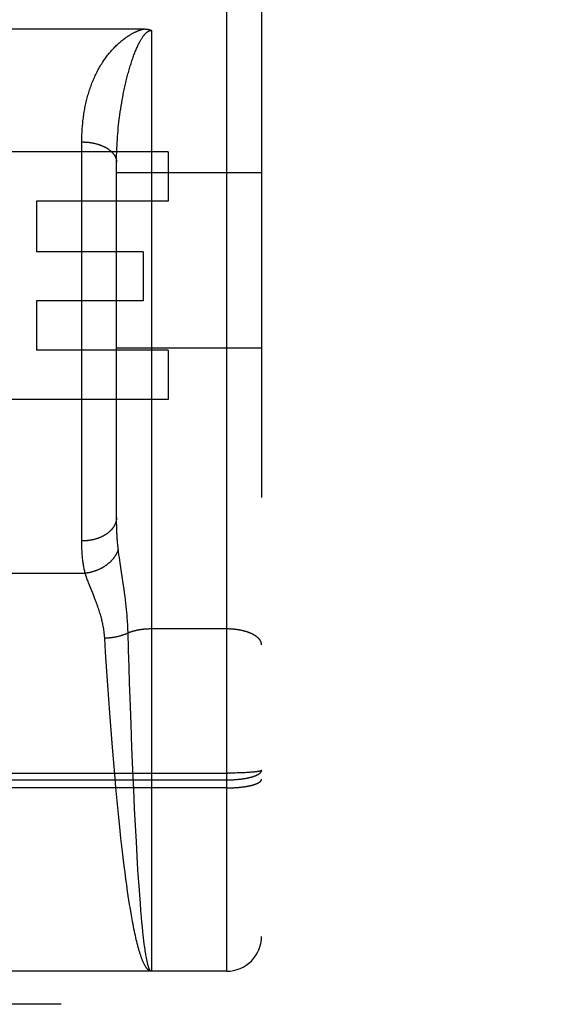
# Model space of a CAD drawing. Header units: inches. Extents: x 0 to 245, y 0 to 158.
# Tile 8 of 159: x 71.322 to 71.788, y 42.557 to 43.406. Entities that reach past the tile are written whole.
import ezdxf

# ---------------------------------------------------------------- set-up
doc = ezdxf.new("R2010")
doc.units = ezdxf.units.IN
doc.header["$LTSCALE"] = 13.466196
doc.header["$MEASUREMENT"] = 0
doc.linetypes.add('HIDDEN', pattern=[0.2, 0.1, -0.1])
doc.layers.add('DEFAULT_2', color=8, linetype='HIDDEN')
doc.layers.add('SECONDARY_OR_LEFT_DOOR_ASSEMBLY', color=7, linetype='CONTINUOUS')

msp = doc.modelspace()

# ---------------------------------------------------------------- linework, layer by layer
at = {"layer": 'DEFAULT_2', "color": 8, "linetype": 'HIDDEN'}
msp.add_line((73.38447, 43.20343), (40.90547, 43.20343), dxfattribs=at)
at = {"layer": 'SECONDARY_OR_LEFT_DOOR_ASSEMBLY', "color": 8, "linetype": 'HIDDEN'}
for p, q in [((71.50047, 42.58593), (71.50047, 44.37093)), ((71.53047, 44.34093), (71.53047, 42.61593)), ((71.25684, 43.39793), (71.42887, 43.39793)), ((71.43547, 43.39672), (71.43547, 42.58593)), ((71.40943, 43.33168), (71.40986, 43.33422)), ((71.40986, 43.33422), (71.4103, 43.33675)), ((71.4083, 43.32406), (71.40866, 43.3266)), ((71.40866, 43.3266), (71.40903, 43.32914)), ((71.40903, 43.32914), (71.40943, 43.33168)), ((71.40722, 43.31521), (71.4075, 43.31773)), ((71.40796, 43.32153), (71.4083, 43.32406)), ((71.4063, 43.30517), (71.4065, 43.30767)), ((71.4065, 43.30767), (71.40672, 43.31018)), ((71.40672, 43.31018), (71.40696, 43.31269)), ((71.40696, 43.31269), (71.40722, 43.31521)), ((71.37547, 42.95542), (71.37547, 43.30058)), ((71.40584, 43.29772), (71.40597, 43.30019)), ((71.40597, 43.30019), (71.40613, 43.30268)), ((71.40613, 43.30268), (71.4063, 43.30517)), ((71.44981, 43.29193), (71.29368, 43.29193)), ((71.40563, 43.29279), (71.40572, 43.29525)), ((71.40572, 43.29525), (71.40584, 43.29772)), ((71.44981, 43.29193), (71.44981, 43.24949)), ((71.40547, 43.28427), (71.40549, 43.28669)), ((71.40547, 42.97707), (71.40547, 43.28427)), ((71.40549, 43.28669), (71.40553, 43.28912)), ((71.53047, 43.27393), (71.40547, 43.27393)), ((71.44981, 43.24949), (71.33629, 43.24949)), ((71.33629, 43.24949), (71.33629, 43.20602)), ((71.4285, 43.20602), (71.33629, 43.20602)), ((71.4285, 43.20602), (71.4285, 43.16358)), ((71.4285, 43.16358), (71.33629, 43.16358)), ((71.33629, 43.16358), (71.33629, 43.12114)), ((71.44981, 43.12114), (71.33629, 43.12114)), ((71.53047, 43.12293), (71.40547, 43.12293)), ((71.44981, 43.12114), (71.44981, 43.0787)), ((71.44981, 43.0787), (71.29368, 43.0787)), ((71.40547, 42.97464), (71.40547, 42.97707)), ((71.4055, 42.97226), (71.40547, 42.97464)), ((71.40554, 42.96994), (71.4055, 42.97226)), ((71.4056, 42.96766), (71.40554, 42.96994)), ((71.40568, 42.96543), (71.4056, 42.96766)), ((71.4072, 42.94721), (71.40692, 42.94943)), ((71.40751, 42.94489), (71.4072, 42.94721)), ((71.40784, 42.94244), (71.40751, 42.94489)), ((71.40821, 42.93985), (71.40784, 42.94244)), ((71.40882, 42.93572), (71.40821, 42.93985)), ((71.41118, 42.92), (71.40882, 42.93572)), ((71.30755, 42.92887), (71.37838, 42.92887)), ((71.38542, 42.91036), (71.38216, 42.91856)), ((71.41189, 42.9151), (71.41118, 42.92)), ((71.38641, 42.90784), (71.38542, 42.91036)), ((71.41233, 42.91193), (71.41189, 42.9151)), ((71.41274, 42.90887), (71.41233, 42.91193)), ((71.41312, 42.90591), (71.41274, 42.90887)), ((71.41346, 42.90308), (71.41312, 42.90591)), ((71.41376, 42.90036), (71.41346, 42.90308)), ((71.41404, 42.89775), (71.41376, 42.90036)), ((71.41428, 42.89524), (71.41404, 42.89775)), ((71.4145, 42.8928), (71.41428, 42.89524)), ((71.41469, 42.89045), (71.4145, 42.8928)), ((71.41507, 42.88482), (71.41493, 42.88703)), ((71.41518, 42.88265), (71.41507, 42.88482)), ((71.41527, 42.88052), (71.41518, 42.88265)), ((71.50047, 42.88089), (71.43506, 42.88089)), ((71.39563, 42.86697), (71.39527, 42.87278)), ((71.39601, 42.86104), (71.39563, 42.86697)), ((71.41564, 42.86823), (71.4155, 42.87284)), ((71.41583, 42.86198), (71.41564, 42.86823)), ((71.3971, 42.84426), (71.39601, 42.86104)), ((71.41603, 42.85565), (71.41583, 42.86198)), ((71.41628, 42.84761), (71.41603, 42.85565)), ((71.39818, 42.82845), (71.3971, 42.84426)), ((71.41671, 42.83451), (71.41628, 42.84761)), ((71.41716, 42.82116), (71.41671, 42.83451)), ((71.39933, 42.81224), (71.39818, 42.82845)), ((71.41795, 42.79911), (71.41716, 42.82116)), ((71.40043, 42.79741), (71.39933, 42.81224)), ((71.41873, 42.77857), (71.41795, 42.79911)), ((71.4016, 42.78243), (71.40043, 42.79741)), ((71.40269, 42.76908), (71.4016, 42.78243)), ((71.4195, 42.75979), (71.41873, 42.77857)), ((71.40383, 42.75575), (71.40269, 42.76908)), ((70.93462, 42.75666), (71.50131, 42.75666)), ((71.42024, 42.7429), (71.4195, 42.75979)), ((71.50299, 42.75667), (71.50131, 42.75666)), ((71.50466, 42.75669), (71.50299, 42.75667)), ((71.50632, 42.75671), (71.50466, 42.75669)), ((71.50796, 42.75674), (71.50632, 42.75671)), ((71.50958, 42.75678), (71.50796, 42.75674)), ((71.51116, 42.75682), (71.50958, 42.75678)), ((71.51272, 42.75687), (71.51116, 42.75682)), ((71.51423, 42.75693), (71.51272, 42.75687)), ((71.51534, 42.75698), (71.51423, 42.75693)), ((71.51643, 42.75703), (71.51534, 42.75698)), ((71.51748, 42.75709), (71.51643, 42.75703)), ((71.5185, 42.75715), (71.51748, 42.75709)), ((71.5195, 42.75721), (71.5185, 42.75715)), ((71.52046, 42.75728), (71.5195, 42.75721)), ((71.52138, 42.75735), (71.52046, 42.75728)), ((71.52197, 42.7574), (71.52138, 42.75735)), ((71.52255, 42.75745), (71.52197, 42.7574)), ((71.52311, 42.7575), (71.52255, 42.75745)), ((71.52366, 42.75755), (71.52311, 42.7575)), ((71.52418, 42.7576), (71.52366, 42.75755)), ((71.52469, 42.75766), (71.52418, 42.7576)), ((71.52517, 42.75771), (71.52469, 42.75766)), ((71.52564, 42.75777), (71.52517, 42.75771)), ((71.52609, 42.75783), (71.52564, 42.75777)), ((71.52652, 42.75789), (71.52609, 42.75783)), ((70.93504, 42.75083), (71.50047, 42.75083)), ((71.40486, 42.74416), (71.40383, 42.75575)), ((71.50047, 42.75083), (71.50131, 42.75084)), ((71.50131, 42.75084), (71.50215, 42.75085)), ((71.50215, 42.75085), (71.50299, 42.75086)), ((71.50299, 42.75086), (71.50382, 42.75088)), ((71.50382, 42.75088), (71.50466, 42.75091)), ((71.50466, 42.75091), (71.50549, 42.75095)), ((71.50549, 42.75095), (71.50632, 42.75099)), ((71.50632, 42.75099), (71.50714, 42.75104)), ((71.50714, 42.75104), (71.50796, 42.75109)), ((71.50796, 42.75109), (71.50877, 42.75115)), ((71.50877, 42.75115), (71.50958, 42.75122)), ((71.50958, 42.75122), (71.51037, 42.7513)), ((71.51037, 42.7513), (71.51116, 42.75138)), ((71.50089, 42.74393), (70.93547, 42.74393)), ((71.40593, 42.73265), (71.40486, 42.74416)), ((71.42101, 42.72622), (71.42024, 42.7429)), ((71.50089, 42.74393), (71.50173, 42.74393)), ((71.50173, 42.74393), (71.50257, 42.74394)), ((71.50257, 42.74394), (71.50341, 42.74396)), ((71.50341, 42.74396), (71.50424, 42.74398)), ((71.50424, 42.74398), (71.50507, 42.74401)), ((71.50507, 42.74401), (71.5059, 42.74405)), ((71.5059, 42.74405), (71.50673, 42.74409)), ((71.50673, 42.74409), (71.50755, 42.74414)), ((71.50755, 42.74414), (71.50836, 42.74419)), ((71.50836, 42.74419), (71.50917, 42.74425)), ((71.50917, 42.74425), (71.50997, 42.74431)), ((71.50997, 42.74431), (71.51077, 42.74438)), ((71.51077, 42.74438), (71.51155, 42.74445)), ((71.51155, 42.74445), (71.51233, 42.74453)), ((71.51233, 42.74453), (71.5131, 42.74462)), ((71.5131, 42.74462), (71.51386, 42.74471)), ((71.51386, 42.74471), (71.5146, 42.74481)), ((71.40704, 42.72124), (71.40593, 42.73265)), ((71.42175, 42.71155), (71.42101, 42.72622)), ((71.40819, 42.71003), (71.40704, 42.72124)), ((71.4092, 42.70063), (71.40819, 42.71003)), ((71.4225, 42.69732), (71.42175, 42.71155)), ((71.41024, 42.69144), (71.4092, 42.70063)), ((71.4232, 42.68514), (71.4225, 42.69732)), ((71.41111, 42.68397), (71.41024, 42.69144)), ((71.41201, 42.67668), (71.41111, 42.68397)), ((71.42392, 42.67344), (71.4232, 42.68514)), ((71.41273, 42.67098), (71.41201, 42.67668)), ((71.42419, 42.6692), (71.42392, 42.67344)), ((71.41347, 42.66542), (71.41273, 42.67098)), ((71.41421, 42.66), (71.41347, 42.66542)), ((71.42484, 42.6596), (71.42419, 42.6692)), ((71.41496, 42.65473), (71.41421, 42.66)), ((71.41553, 42.65088), (71.41496, 42.65473)), ((71.4254, 42.65174), (71.42484, 42.6596)), ((71.41611, 42.64711), (71.41553, 42.65088)), ((71.41668, 42.64344), (71.41611, 42.64711)), ((71.42598, 42.64424), (71.4254, 42.65174)), ((71.41707, 42.64104), (71.41668, 42.64344)), ((71.41766, 42.63752), (71.41707, 42.64104)), ((71.41825, 42.6341), (71.41766, 42.63752)), ((71.42646, 42.63829), (71.42598, 42.64424)), ((71.42696, 42.63261), (71.42646, 42.63829)), ((71.41884, 42.63079), (71.41825, 42.6341)), ((71.41924, 42.62863), (71.41884, 42.63079)), ((71.42735, 42.62827), (71.42696, 42.63261)), ((71.41964, 42.62652), (71.41924, 42.62863)), ((71.42004, 42.62446), (71.41964, 42.62652)), ((71.42045, 42.62245), (71.42004, 42.62446)), ((71.42085, 42.62049), (71.42045, 42.62245)), ((71.42126, 42.61857), (71.42085, 42.62049)), ((71.42775, 42.62412), (71.42735, 42.62827)), ((71.42816, 42.62017), (71.42775, 42.62412)), ((71.42166, 42.6167), (71.42126, 42.61857)), ((71.42207, 42.61489), (71.42166, 42.6167)), ((71.42248, 42.61312), (71.42207, 42.61489)), ((71.4229, 42.61141), (71.42248, 42.61312)), ((71.42846, 42.61733), (71.42816, 42.62017)), ((71.42877, 42.61461), (71.42846, 42.61733)), ((71.42908, 42.612), (71.42877, 42.61461)), ((71.42939, 42.6095), (71.42908, 42.612)), ((71.42331, 42.60975), (71.4229, 42.61141)), ((71.42372, 42.60814), (71.42331, 42.60975)), ((71.4296, 42.60791), (71.42939, 42.6095)), ((71.4298, 42.60636), (71.4296, 42.60791)), ((71.43001, 42.60487), (71.4298, 42.60636)), ((71.43022, 42.60344), (71.43001, 42.60487)), ((71.43043, 42.60206), (71.43022, 42.60344)), ((71.43064, 42.60073), (71.43043, 42.60206)), ((71.43117, 42.59765), (71.43096, 42.59884)), ((71.50047, 42.58593), (70.93547, 42.58593)), ((74.05097, 42.55743), (39.57247, 42.55743))]:
    msp.add_line(p, q, dxfattribs=at)
for points in [[(71.40547, 43.38388), (71.40622, 43.3846), (71.40698, 43.3853), (71.40775, 43.38598), (71.40852, 43.38665), (71.40929, 43.38731), (71.41007, 43.38794), (71.41083, 43.38856), (71.4116, 43.38915), (71.41234, 43.38971), (71.41308, 43.39024), (71.4138, 43.39076), (71.41451, 43.39124), (71.4152, 43.3917), (71.41587, 43.39213), (71.41652, 43.39254), (71.41715, 43.39293), (71.41776, 43.39329), (71.41835, 43.39363), (71.41892, 43.39395), (71.41947, 43.39425), (71.42, 43.39453), (71.42052, 43.39479), (71.42101, 43.39504), (71.42149, 43.39527), (71.42195, 43.39548), (71.4224, 43.39568), (71.42282, 43.39587), (71.42324, 43.39605), (71.42364, 43.39622), (71.42402, 43.39637), (71.4244, 43.39652), (71.42476, 43.39666), (71.42511, 43.39679), (71.42545, 43.39691), (71.42578, 43.39703), (71.4261, 43.39714), (71.42641, 43.39724), (71.42672, 43.39733), (71.42701, 43.39742), (71.4273, 43.39751), (71.42758, 43.39759), (71.42785, 43.39767), (71.42811, 43.39774), (71.42837, 43.3978), (71.42862, 43.39787), (71.42887, 43.39793)], [(71.42047, 43.37552), (71.42084, 43.3765), (71.42121, 43.37746), (71.42158, 43.3784), (71.42196, 43.37932), (71.42233, 43.38022), (71.4227, 43.38108), (71.42307, 43.38192), (71.42344, 43.38273), (71.42379, 43.3835), (71.42414, 43.38424), (71.42449, 43.38494), (71.42482, 43.38561), (71.42515, 43.38625), (71.42547, 43.38685), (71.42578, 43.38743), (71.42608, 43.38797), (71.42638, 43.38848), (71.42666, 43.38896), (71.42693, 43.38941), (71.4272, 43.38984), (71.42746, 43.39024), (71.42771, 43.39062), (71.42795, 43.39097), (71.42818, 43.39131), (71.4284, 43.39162), (71.42862, 43.39192), (71.42883, 43.3922), (71.42903, 43.39246), (71.42923, 43.39271), (71.42942, 43.39294), (71.42961, 43.39317), (71.42979, 43.39337), (71.42996, 43.39357), (71.43013, 43.39376), (71.43029, 43.39393), (71.43045, 43.3941), (71.43061, 43.39425), (71.43076, 43.3944), (71.43091, 43.39454), (71.43105, 43.39467), (71.43119, 43.39479), (71.43132, 43.39491), (71.43146, 43.39503), (71.43159, 43.39513), (71.43171, 43.39523), (71.43184, 43.39533), (71.43196, 43.39542), (71.43208, 43.3955), (71.43219, 43.39558), (71.43231, 43.39566), (71.43242, 43.39573), (71.43253, 43.3958), (71.43264, 43.39587), (71.43274, 43.39593), (71.43284, 43.39598), (71.43294, 43.39604), (71.43303, 43.39609), (71.43313, 43.39613), (71.43322, 43.39618), (71.4333, 43.39622), (71.43339, 43.39626), (71.43347, 43.39629), (71.43356, 43.39633), (71.43364, 43.39636), (71.43371, 43.39639), (71.43379, 43.39642), (71.43386, 43.39644), (71.43393, 43.39647), (71.434, 43.39649), (71.43407, 43.39651), (71.43414, 43.39653), (71.43421, 43.39655), (71.43427, 43.39657), (71.43434, 43.39658), (71.4344, 43.3966), (71.43446, 43.39661), (71.43452, 43.39662), (71.43458, 43.39663), (71.43464, 43.39665), (71.4347, 43.39666), (71.43475, 43.39666), (71.43481, 43.39667), (71.43487, 43.39668), (71.43492, 43.39669), (71.43498, 43.39669), (71.43503, 43.3967), (71.43509, 43.3967), (71.43514, 43.39671), (71.4352, 43.39671), (71.43525, 43.39671), (71.4353, 43.39672), (71.43536, 43.39672), (71.43541, 43.39672), (71.43547, 43.39672)], [(71.42887, 43.39793), (71.42909, 43.39793), (71.4293, 43.39793), (71.42951, 43.39792), (71.42971, 43.39792), (71.42991, 43.39791), (71.43011, 43.3979), (71.4303, 43.39789), (71.43049, 43.39788), (71.43068, 43.39787), (71.43086, 43.39785), (71.43104, 43.39784), (71.43121, 43.39782), (71.43138, 43.3978), (71.43155, 43.39779), (71.43172, 43.39777), (71.43188, 43.39775), (71.43204, 43.39772), (71.43219, 43.3977), (71.43235, 43.39768), (71.4325, 43.39765), (71.43264, 43.39763), (71.43279, 43.3976), (71.43293, 43.39757), (71.43306, 43.39755), (71.4332, 43.39752), (71.43333, 43.39749), (71.43346, 43.39746), (71.43359, 43.39742), (71.43371, 43.39739), (71.43384, 43.39736), (71.43395, 43.39732), (71.43407, 43.39729), (71.43419, 43.39725), (71.4343, 43.39722), (71.43441, 43.39718), (71.43452, 43.39714), (71.43462, 43.3971), (71.43472, 43.39706), (71.43483, 43.39702), (71.43492, 43.39698), (71.43502, 43.39694), (71.43511, 43.3969), (71.4352, 43.39685), (71.43529, 43.39681), (71.43538, 43.39676), (71.43547, 43.39672)], [(71.37547, 43.30058), (71.37547, 43.3019), (71.37549, 43.30323), (71.37551, 43.30455), (71.37555, 43.30587), (71.37559, 43.30718), (71.37565, 43.3085), (71.37572, 43.3098), (71.3758, 43.31111), (71.37588, 43.31241), (71.37598, 43.3137), (71.37609, 43.31499), (71.37621, 43.31628), (71.37634, 43.31756), (71.37648, 43.31884), (71.37663, 43.32011), (71.37679, 43.32138), (71.37696, 43.32264), (71.37714, 43.3239), (71.37733, 43.32516), (71.37754, 43.3264), (71.37775, 43.32764), (71.37797, 43.32888), (71.37821, 43.33011), (71.37845, 43.33134), (71.37871, 43.33256), (71.37897, 43.33377), (71.37925, 43.33498), (71.37954, 43.33618), (71.37983, 43.33737), (71.38014, 43.33856), (71.38046, 43.33975), (71.38079, 43.34092), (71.38113, 43.34209), (71.38148, 43.34325), (71.38185, 43.34441), (71.38222, 43.34556), (71.3826, 43.3467), (71.383, 43.34784), (71.3834, 43.34897), (71.38382, 43.35009), (71.38425, 43.3512), (71.38469, 43.35231), (71.38514, 43.35341), (71.3856, 43.3545), (71.38607, 43.35558), (71.38656, 43.35666), (71.38705, 43.35773), (71.38756, 43.35879), (71.38807, 43.35984), (71.3886, 43.36088), (71.38914, 43.36192), (71.38969, 43.36295), (71.39025, 43.36396), (71.39083, 43.36497), (71.39141, 43.36597), (71.39201, 43.36696), (71.39261, 43.36794), (71.39323, 43.36891), (71.39385, 43.36986), (71.39448, 43.3708), (71.39511, 43.37172), (71.39576, 43.37263), (71.39641, 43.37353), (71.39707, 43.37441), (71.39773, 43.37527), (71.3984, 43.37612), (71.39908, 43.37696), (71.39976, 43.37778), (71.40045, 43.37859), (71.40115, 43.37939), (71.40185, 43.38017), (71.40256, 43.38094), (71.40328, 43.3817), (71.404, 43.38244), (71.40473, 43.38317), (71.40547, 43.38388)], [(71.4103, 43.33675), (71.41077, 43.33929), (71.41101, 43.34056), (71.41126, 43.34182), (71.41151, 43.34308), (71.41177, 43.34435), (71.41203, 43.34561), (71.4123, 43.34686), (71.41258, 43.34812), (71.41286, 43.34937), (71.41315, 43.35062), (71.41344, 43.35187), (71.41374, 43.35311), (71.41404, 43.35434), (71.41435, 43.35557), (71.41466, 43.35679), (71.41497, 43.35799), (71.41529, 43.35918), (71.41561, 43.36036), (71.41594, 43.36153), (71.41627, 43.36268), (71.4166, 43.36383), (71.41693, 43.36496), (71.41727, 43.36607), (71.41761, 43.36718), (71.41796, 43.36827), (71.41831, 43.36935), (71.41866, 43.37041), (71.41901, 43.37146), (71.41937, 43.3725), (71.41973, 43.37352), (71.4201, 43.37453), (71.42047, 43.37552)], [(71.4075, 43.31773), (71.4078, 43.32026), (71.40796, 43.32153)], [(71.37547, 43.30058), (71.37589, 43.30057), (71.37631, 43.30057), (71.37673, 43.30056), (71.37715, 43.30055), (71.37757, 43.30053), (71.37799, 43.30051), (71.37841, 43.30049), (71.37882, 43.30047), (71.37924, 43.30044), (71.37966, 43.3004), (71.38008, 43.30037), (71.38049, 43.30033), (71.3809, 43.30029), (71.38132, 43.30024), (71.38173, 43.30019), (71.38214, 43.30014), (71.38255, 43.30008), (71.38296, 43.30002), (71.38337, 43.29996), (71.38377, 43.29989), (71.38417, 43.29982), (71.38458, 43.29975), (71.38498, 43.29967), (71.38537, 43.29959), (71.38577, 43.29951), (71.38616, 43.29942), (71.38656, 43.29934), (71.38695, 43.29924), (71.38733, 43.29915), (71.38772, 43.29905), (71.3881, 43.29895), (71.38848, 43.29884), (71.38886, 43.29873), (71.38923, 43.29862), (71.38961, 43.29851), (71.38998, 43.29839), (71.39034, 43.29827), (71.39071, 43.29815), (71.39107, 43.29802), (71.39143, 43.29789), (71.39178, 43.29776), (71.39213, 43.29763), (71.39248, 43.29749), (71.39283, 43.29735), (71.39317, 43.2972), (71.3935, 43.29706), (71.39384, 43.29691), (71.39417, 43.29676), (71.3945, 43.2966), (71.39482, 43.29644), (71.39514, 43.29628), (71.39546, 43.29612), (71.39577, 43.29596), (71.39608, 43.29579), (71.39638, 43.29562), (71.39668, 43.29545), (71.39697, 43.29527), (71.39727, 43.2951), (71.39755, 43.29492), (71.39783, 43.29473), (71.39811, 43.29455), (71.39839, 43.29436), (71.39866, 43.29417), (71.39892, 43.29398), (71.39918, 43.29379), (71.39944, 43.2936), (71.39969, 43.2934), (71.39993, 43.2932), (71.40017, 43.293), (71.40041, 43.29279), (71.40064, 43.29259), (71.40087, 43.29238), (71.40109, 43.29217), (71.4013, 43.29196), (71.40152, 43.29175), (71.40172, 43.29154), (71.40192, 43.29132), (71.40212, 43.2911), (71.40231, 43.29088), (71.40249, 43.29066), (71.40267, 43.29044), (71.40285, 43.29022), (71.40302, 43.28999), (71.40318, 43.28977), (71.40334, 43.28954), (71.40349, 43.28931), (71.40364, 43.28908), (71.40378, 43.28885), (71.40392, 43.28862), (71.40405, 43.28838), (71.40417, 43.28815), (71.40429, 43.28791), (71.40441, 43.28768), (71.40451, 43.28744), (71.40462, 43.2872), (71.40471, 43.28696), (71.4048, 43.28672), (71.40489, 43.28648), (71.40497, 43.28624), (71.40504, 43.286), (71.40511, 43.28576), (71.40517, 43.28551), (71.40523, 43.28527), (71.40528, 43.28503), (71.40532, 43.28478), (71.40536, 43.28454), (71.40539, 43.28429), (71.40542, 43.28405), (71.40544, 43.2838), (71.40545, 43.28356), (71.40546, 43.28331), (71.40547, 43.28307)], [(71.40553, 43.28912), (71.40559, 43.29157), (71.40563, 43.29279)], [(71.40547, 42.97707), (71.40546, 42.97678), (71.40545, 42.9765), (71.40544, 42.97621), (71.40542, 42.97593), (71.40539, 42.97564), (71.40536, 42.97535), (71.40532, 42.97507), (71.40528, 42.97479), (71.40523, 42.9745), (71.40517, 42.97422), (71.40511, 42.97394), (71.40504, 42.97365), (71.40497, 42.97337), (71.40489, 42.97309), (71.4048, 42.97281), (71.40471, 42.97253), (71.40462, 42.97225), (71.40451, 42.97198), (71.40441, 42.9717), (71.40429, 42.97143), (71.40417, 42.97115), (71.40405, 42.97088), (71.40392, 42.97061), (71.40378, 42.97034), (71.40364, 42.97007), (71.40349, 42.9698), (71.40334, 42.96953), (71.40318, 42.96927), (71.40302, 42.96901), (71.40285, 42.96874), (71.40267, 42.96848), (71.40249, 42.96823), (71.40231, 42.96797), (71.40212, 42.96771), (71.40192, 42.96746), (71.40172, 42.96721), (71.40152, 42.96696), (71.4013, 42.96671), (71.40109, 42.96647), (71.40087, 42.96623), (71.40064, 42.96598), (71.40041, 42.96575), (71.40017, 42.96551), (71.39993, 42.96527), (71.39969, 42.96504), (71.39944, 42.96481), (71.39918, 42.96459), (71.39892, 42.96436), (71.39866, 42.96414), (71.39839, 42.96392), (71.39811, 42.9637), (71.39783, 42.96349), (71.39755, 42.96328), (71.39727, 42.96307), (71.39697, 42.96286), (71.39668, 42.96266), (71.39638, 42.96246), (71.39608, 42.96226), (71.39577, 42.96206), (71.39546, 42.96187), (71.39514, 42.96168), (71.39482, 42.9615), (71.3945, 42.96131), (71.39417, 42.96113), (71.39384, 42.96096), (71.3935, 42.96078), (71.39317, 42.96061), (71.39283, 42.96045), (71.39248, 42.96028), (71.39213, 42.96012), (71.39178, 42.95997), (71.39143, 42.95981), (71.39107, 42.95966), (71.39071, 42.95951), (71.39034, 42.95937), (71.38998, 42.95923), (71.38961, 42.95909), (71.38923, 42.95896), (71.38886, 42.95883), (71.38848, 42.95871), (71.3881, 42.95858), (71.38772, 42.95847), (71.38733, 42.95835), (71.38695, 42.95824), (71.38656, 42.95813), (71.38616, 42.95803), (71.38577, 42.95793), (71.38537, 42.95783), (71.38498, 42.95774), (71.38458, 42.95765), (71.38417, 42.95757), (71.38377, 42.95748), (71.38337, 42.95741), (71.38296, 42.95733), (71.38255, 42.95726), (71.38214, 42.9572), (71.38173, 42.95714), (71.38132, 42.95708), (71.3809, 42.95703), (71.38049, 42.95698), (71.38008, 42.95693), (71.37966, 42.95689), (71.37924, 42.95685), (71.37882, 42.95682), (71.37841, 42.95679), (71.37799, 42.95676), (71.37757, 42.95674), (71.37715, 42.95672), (71.37673, 42.95671), (71.37631, 42.9567), (71.37589, 42.95669), (71.37547, 42.95669)], [(71.40692, 42.94943), (71.40681, 42.95033), (71.40671, 42.95125), (71.40661, 42.95218), (71.40651, 42.95312), (71.40642, 42.95408), (71.40633, 42.95505), (71.40625, 42.95603), (71.40617, 42.95702), (71.40609, 42.95803), (71.40602, 42.95905), (71.40595, 42.96008), (71.40589, 42.96112), (71.40583, 42.96218), (71.40578, 42.96325), (71.40573, 42.96433), (71.40568, 42.96543)], [(71.37838, 42.92887), (71.37816, 42.92975), (71.37795, 42.93064), (71.37775, 42.93155), (71.37756, 42.93247), (71.37737, 42.93341), (71.3772, 42.93436), (71.37703, 42.93533), (71.37687, 42.93632), (71.37672, 42.93732), (71.37658, 42.93833), (71.37644, 42.93936), (71.37632, 42.94041), (71.3762, 42.94147), (71.37609, 42.94255), (71.37599, 42.94364), (71.3759, 42.94475), (71.37582, 42.94587), (71.37574, 42.94701), (71.37568, 42.94816), (71.37562, 42.94933), (71.37557, 42.95052), (71.37553, 42.95172), (71.3755, 42.95294), (71.37548, 42.95417), (71.37547, 42.95542)], [(71.40692, 42.94943), (71.40681, 42.94909), (71.40669, 42.94876), (71.40657, 42.94843), (71.40644, 42.94809), (71.40631, 42.94776), (71.40617, 42.94743), (71.40602, 42.9471), (71.40587, 42.94677), (71.40571, 42.94645), (71.40555, 42.94612), (71.40538, 42.9458), (71.40521, 42.94547), (71.40503, 42.94515), (71.40485, 42.94483), (71.40466, 42.94451), (71.40446, 42.94419), (71.40426, 42.94388), (71.40406, 42.94356), (71.40385, 42.94325), (71.40363, 42.94294), (71.40341, 42.94263), (71.40319, 42.94233), (71.40296, 42.94202), (71.40272, 42.94172), (71.40248, 42.94142), (71.40223, 42.94112), (71.40198, 42.94082), (71.40173, 42.94053), (71.40147, 42.94024), (71.4012, 42.93995), (71.40093, 42.93966), (71.40066, 42.93938), (71.40038, 42.9391), (71.4001, 42.93882), (71.39981, 42.93854), (71.39952, 42.93827), (71.39922, 42.938), (71.39892, 42.93774), (71.39862, 42.93747), (71.39831, 42.93721), (71.398, 42.93695), (71.39768, 42.9367), (71.39736, 42.93644), (71.39704, 42.9362), (71.39671, 42.93595), (71.39638, 42.93571), (71.39604, 42.93547), (71.3957, 42.93524), (71.39536, 42.935), (71.39501, 42.93478), (71.39466, 42.93455), (71.39431, 42.93433), (71.39395, 42.93411), (71.3936, 42.9339), (71.39323, 42.93369), (71.39287, 42.93348), (71.3925, 42.93328), (71.39213, 42.93308), (71.39176, 42.93289), (71.39138, 42.9327), (71.391, 42.93251), (71.39062, 42.93233), (71.39023, 42.93215), (71.38985, 42.93197), (71.38946, 42.9318), (71.38907, 42.93164), (71.38867, 42.93147), (71.38828, 42.93132), (71.38788, 42.93116), (71.38748, 42.93101), (71.38708, 42.93087), (71.38668, 42.93073), (71.38627, 42.93059), (71.38587, 42.93046), (71.38546, 42.93033), (71.38505, 42.93021), (71.38464, 42.93009), (71.38423, 42.92998), (71.38381, 42.92987), (71.3834, 42.92976), (71.38299, 42.92966), (71.38257, 42.92957), (71.38215, 42.92948), (71.38173, 42.92939), (71.38132, 42.92931), (71.3809, 42.92923), (71.38048, 42.92916), (71.38006, 42.92909), (71.37964, 42.92903), (71.37922, 42.92897), (71.3788, 42.92892), (71.37838, 42.92887)], [(71.38216, 42.91856), (71.38134, 42.92067), (71.38095, 42.92169), (71.38058, 42.92267), (71.38022, 42.92363), (71.37988, 42.92456), (71.37955, 42.92547), (71.37923, 42.92635), (71.37893, 42.92721), (71.37865, 42.92805), (71.37838, 42.92887)], [(71.39527, 42.87278), (71.39521, 42.87363), (71.39515, 42.87448), (71.39507, 42.87534), (71.39499, 42.8762), (71.39489, 42.87707), (71.39478, 42.87795), (71.39467, 42.87883), (71.39454, 42.87972), (71.3944, 42.88062), (71.39425, 42.88153), (71.39409, 42.88244), (71.39392, 42.88337), (71.39373, 42.88431), (71.39354, 42.88525), (71.39333, 42.88622), (71.3931, 42.88719), (71.39287, 42.88818), (71.39261, 42.88919), (71.39235, 42.89022), (71.39206, 42.89126), (71.39176, 42.89232), (71.39145, 42.8934), (71.39112, 42.8945), (71.39077, 42.89563), (71.3904, 42.89677), (71.39002, 42.89794), (71.38962, 42.89912), (71.3892, 42.90033), (71.38877, 42.90155), (71.38832, 42.90279), (71.38785, 42.90404), (71.38738, 42.90531), (71.38641, 42.90784)], [(71.41493, 42.88703), (71.41486, 42.88816), (71.41469, 42.89045)], [(71.41537, 42.87739), (71.41505, 42.87724), (71.41473, 42.87709), (71.41441, 42.87695), (71.41408, 42.8768), (71.41375, 42.87666), (71.41341, 42.87652), (71.41307, 42.87638), (71.41273, 42.87624), (71.41238, 42.87611), (71.41204, 42.87598), (71.41168, 42.87585), (71.41133, 42.87572), (71.41097, 42.8756), (71.4106, 42.87547), (71.41024, 42.87535), (71.40987, 42.87524), (71.4095, 42.87512), (71.40913, 42.87501), (71.40875, 42.8749), (71.40837, 42.87479), (71.40799, 42.87469), (71.4076, 42.87458), (71.40721, 42.87448), (71.40682, 42.87439), (71.40643, 42.87429), (71.40604, 42.8742), (71.40564, 42.87411), (71.40524, 42.87402), (71.40484, 42.87394), (71.40444, 42.87386), (71.40404, 42.87378), (71.40363, 42.8737), (71.40322, 42.87363), (71.40281, 42.87356), (71.4024, 42.87349), (71.40199, 42.87343), (71.40158, 42.87337), (71.40116, 42.87331), (71.40075, 42.87325), (71.40033, 42.8732), (71.39991, 42.87315), (71.39949, 42.8731), (71.39907, 42.87305), (71.39865, 42.87301), (71.39823, 42.87297), (71.39781, 42.87294), (71.39739, 42.8729), (71.39696, 42.87287), (71.39654, 42.87284), (71.39612, 42.87282), (71.39569, 42.8728), (71.39527, 42.87278)], [(71.4155, 42.87284), (71.41534, 42.87843), (71.41527, 42.88052)], [(71.43506, 42.88089), (71.43465, 42.88089), (71.43424, 42.88088), (71.43383, 42.88087), (71.43343, 42.88086), (71.43302, 42.88085), (71.43261, 42.88083), (71.43221, 42.88081), (71.4318, 42.88079), (71.4314, 42.88077), (71.431, 42.88074), (71.43059, 42.88071), (71.43019, 42.88068), (71.42979, 42.88065), (71.42939, 42.88061), (71.42899, 42.88057), (71.42859, 42.88053), (71.4282, 42.88049), (71.4278, 42.88044), (71.42741, 42.8804), (71.42702, 42.88034), (71.42663, 42.88029), (71.42624, 42.88024), (71.42585, 42.88018), (71.42546, 42.88012), (71.42508, 42.88005), (71.4247, 42.87999), (71.42432, 42.87992), (71.42394, 42.87985), (71.42357, 42.87978), (71.42319, 42.87971), (71.42282, 42.87963), (71.42245, 42.87955), (71.42209, 42.87947), (71.42172, 42.87938), (71.42136, 42.8793), (71.421, 42.87921), (71.42065, 42.87912), (71.42029, 42.87903), (71.41994, 42.87893), (71.4196, 42.87884), (71.41925, 42.87874), (71.41891, 42.87864), (71.41857, 42.87853), (71.41824, 42.87843), (71.4179, 42.87832), (71.41757, 42.87821), (71.41725, 42.8781), (71.41693, 42.87799), (71.41661, 42.87787), (71.41629, 42.87776), (71.41598, 42.87764), (71.41567, 42.87752), (71.41537, 42.87739)], [(71.53047, 42.8673), (71.53046, 42.86749), (71.53045, 42.86768), (71.53044, 42.86787), (71.53042, 42.86807), (71.53039, 42.86826), (71.53036, 42.86845), (71.53032, 42.86864), (71.53028, 42.86882), (71.53023, 42.86901), (71.53017, 42.8692), (71.53011, 42.86939), (71.53004, 42.86958), (71.52997, 42.86977), (71.52989, 42.86995), (71.5298, 42.87014), (71.52971, 42.87033), (71.52962, 42.87051), (71.52951, 42.8707), (71.52941, 42.87088), (71.52929, 42.87107), (71.52917, 42.87125), (71.52905, 42.87143), (71.52892, 42.87161), (71.52878, 42.87179), (71.52864, 42.87197), (71.52849, 42.87215), (71.52834, 42.87233), (71.52818, 42.8725), (71.52802, 42.87268), (71.52785, 42.87285), (71.52767, 42.87303), (71.52749, 42.8732), (71.52731, 42.87337), (71.52712, 42.87354), (71.52692, 42.87371), (71.52672, 42.87388), (71.52652, 42.87404), (71.5263, 42.87421), (71.52609, 42.87437), (71.52587, 42.87453), (71.52564, 42.87469), (71.52541, 42.87485), (71.52517, 42.87501), (71.52493, 42.87517), (71.52469, 42.87532), (71.52444, 42.87548), (71.52418, 42.87563), (71.52392, 42.87578), (71.52366, 42.87593), (71.52339, 42.87607), (71.52311, 42.87622), (71.52283, 42.87636), (71.52255, 42.8765), (71.52227, 42.87664), (71.52197, 42.87678), (71.52168, 42.87691), (71.52138, 42.87705), (71.52108, 42.87718), (71.52077, 42.87731), (71.52046, 42.87744), (71.52014, 42.87756), (71.51982, 42.87769), (71.5195, 42.87781), (71.51917, 42.87793), (71.51884, 42.87805), (71.5185, 42.87816), (71.51817, 42.87828), (71.51783, 42.87839), (71.51748, 42.8785), (71.51713, 42.8786), (71.51678, 42.87871), (71.51643, 42.87881), (71.51607, 42.87891), (71.51571, 42.87901), (71.51534, 42.87911), (71.51498, 42.8792), (71.51461, 42.87929), (71.51423, 42.87938), (71.51386, 42.87946), (71.51348, 42.87955), (71.5131, 42.87963), (71.51272, 42.87971), (71.51233, 42.87979), (71.51195, 42.87986), (71.51156, 42.87993), (71.51116, 42.88), (71.51077, 42.88007), (71.51037, 42.88013), (71.50998, 42.88019), (71.50958, 42.88025), (71.50917, 42.88031), (71.50877, 42.88036), (71.50837, 42.88041), (71.50796, 42.88046), (71.50755, 42.88051), (71.50714, 42.88055), (71.50673, 42.88059), (71.50632, 42.88063), (71.5059, 42.88067), (71.50549, 42.8807), (71.50508, 42.88073), (71.50466, 42.88076), (71.50424, 42.88079), (71.50382, 42.88081), (71.50341, 42.88083), (71.50299, 42.88085), (71.50257, 42.88086), (71.50215, 42.88087), (71.50173, 42.88088), (71.50131, 42.88089), (71.50089, 42.88089), (71.50047, 42.88089)], [(71.51116, 42.75138), (71.51156, 42.75142), (71.51195, 42.75146), (71.51233, 42.75151), (71.51272, 42.75155), (71.5131, 42.7516), (71.51348, 42.75165), (71.51386, 42.7517), (71.51423, 42.75175), (71.51461, 42.75181), (71.51498, 42.75186), (71.51534, 42.75192), (71.51571, 42.75198), (71.51607, 42.75204), (71.51643, 42.7521), (71.51678, 42.75216), (71.51713, 42.75222), (71.51748, 42.75229), (71.51783, 42.75236), (71.51817, 42.75242), (71.5185, 42.75249), (71.51884, 42.75256), (71.51917, 42.75263), (71.5195, 42.75271), (71.51982, 42.75278), (71.52014, 42.75286), (71.52046, 42.75293), (71.52077, 42.75301), (71.52108, 42.75309), (71.52138, 42.75317), (71.52168, 42.75325), (71.52197, 42.75333), (71.52227, 42.75342), (71.52255, 42.7535), (71.52283, 42.75359), (71.52311, 42.75368), (71.52339, 42.75376), (71.52366, 42.75385), (71.52392, 42.75394), (71.52418, 42.75403), (71.52444, 42.75413), (71.52469, 42.75422), (71.52493, 42.75431), (71.52517, 42.75441), (71.52541, 42.7545), (71.52564, 42.7546), (71.52587, 42.7547), (71.52609, 42.7548), (71.5263, 42.7549), (71.52652, 42.755), (71.52672, 42.7551), (71.52692, 42.7552), (71.52712, 42.7553), (71.52731, 42.7554), (71.52749, 42.75551), (71.52767, 42.75561), (71.52785, 42.75572), (71.52802, 42.75583), (71.52818, 42.75593), (71.52834, 42.75604), (71.52849, 42.75615), (71.52864, 42.75626), (71.52878, 42.75636), (71.52892, 42.75647), (71.52905, 42.75658), (71.52917, 42.7567), (71.52929, 42.75681), (71.52941, 42.75692), (71.52951, 42.75703), (71.52962, 42.75714), (71.52971, 42.75726), (71.5298, 42.75737), (71.52989, 42.75748), (71.52997, 42.7576), (71.53004, 42.75771), (71.53011, 42.75782), (71.53017, 42.75794), (71.53023, 42.75805), (71.53028, 42.75817), (71.53032, 42.75828), (71.53036, 42.7584), (71.53039, 42.75851), (71.53042, 42.75863), (71.53044, 42.75875), (71.53045, 42.75886), (71.53046, 42.75898), (71.53047, 42.75909)], [(71.53047, 42.75909), (71.53046, 42.75906), (71.53045, 42.75903), (71.53044, 42.75899), (71.53042, 42.75896), (71.53039, 42.75892), (71.53036, 42.75889), (71.53032, 42.75886), (71.53028, 42.75882), (71.53023, 42.75879), (71.53017, 42.75875), (71.53011, 42.75872), (71.53004, 42.75869), (71.52997, 42.75865), (71.52989, 42.75862), (71.5298, 42.75859), (71.52971, 42.75855), (71.52962, 42.75852), (71.52951, 42.75849), (71.52941, 42.75845), (71.52929, 42.75842), (71.52917, 42.75839), (71.52905, 42.75835), (71.52892, 42.75832), (71.52878, 42.75829), (71.52864, 42.75826), (71.52849, 42.75823), (71.52834, 42.75819), (71.52818, 42.75816), (71.52802, 42.75813), (71.52785, 42.7581), (71.52767, 42.75807), (71.52749, 42.75804), (71.52731, 42.75801), (71.52712, 42.75798), (71.52692, 42.75795), (71.52672, 42.75792), (71.52652, 42.75789)], [(71.5146, 42.74481), (71.51497, 42.74486), (71.51534, 42.74491), (71.51571, 42.74496), (71.51607, 42.74501), (71.51642, 42.74507), (71.51678, 42.74512), (71.51713, 42.74518), (71.51748, 42.74524), (71.51782, 42.7453), (71.51816, 42.74536), (71.5185, 42.74542), (71.51884, 42.74549), (71.51917, 42.74555), (71.51949, 42.74562), (71.51982, 42.74568), (71.52014, 42.74575), (71.52045, 42.74582), (71.52077, 42.74589), (71.52107, 42.74596), (71.52138, 42.74603), (71.52168, 42.74611), (71.52197, 42.74618), (71.52226, 42.74626), (71.52255, 42.74633), (71.52283, 42.74641), (71.52311, 42.74649), (71.52338, 42.74657), (71.52365, 42.74665), (71.52392, 42.74673), (71.52418, 42.74681), (71.52443, 42.7469), (71.52468, 42.74698), (71.52493, 42.74706), (71.52517, 42.74715), (71.52541, 42.74724), (71.52564, 42.74732), (71.52587, 42.74741), (71.52609, 42.7475), (71.5263, 42.74759), (71.52651, 42.74768), (71.52672, 42.74777), (71.52692, 42.74786), (71.52712, 42.74795), (71.52731, 42.74805), (71.52749, 42.74814), (71.52767, 42.74823), (71.52785, 42.74833), (71.52802, 42.74842), (71.52818, 42.74852), (71.52834, 42.74862), (71.52849, 42.74871), (71.52864, 42.74881), (71.52878, 42.74891), (71.52892, 42.74901), (71.52905, 42.74911), (71.52917, 42.74921), (71.52929, 42.74931), (71.52941, 42.74941), (71.52951, 42.74951), (71.52962, 42.74961), (71.52971, 42.74971), (71.5298, 42.74981), (71.52989, 42.74991), (71.52997, 42.75001), (71.53004, 42.75012), (71.53011, 42.75022), (71.53017, 42.75032), (71.53023, 42.75042), (71.53028, 42.75053), (71.53032, 42.75063), (71.53036, 42.75073), (71.53039, 42.75084), (71.53042, 42.75094), (71.53044, 42.75105), (71.53045, 42.75115), (71.53046, 42.75125), (71.53047, 42.75136)], [(71.43547, 42.58593), (71.43525, 42.58593), (71.43503, 42.58596), (71.43482, 42.58599), (71.4346, 42.58605), (71.43438, 42.58611), (71.43417, 42.58619), (71.43395, 42.58629), (71.43373, 42.5864), (71.43352, 42.58653), (71.4333, 42.58667), (71.43309, 42.58683), (71.43287, 42.587), (71.43265, 42.58719), (71.43244, 42.58739), (71.43222, 42.58761), (71.43201, 42.58784), (71.43179, 42.58809), (71.43158, 42.58835), (71.43136, 42.58862), (71.43115, 42.58891), (71.43093, 42.58922), (71.43072, 42.58954), (71.4305, 42.58987), (71.43029, 42.59022), (71.43007, 42.59059), (71.42986, 42.59097), (71.42964, 42.59136), (71.42943, 42.59177), (71.42921, 42.59219), (71.429, 42.59263), (71.42879, 42.59308), (71.42857, 42.59354), (71.42836, 42.59402), (71.42815, 42.59452), (71.42793, 42.59503), (71.42772, 42.59555), (71.42751, 42.59609), (71.4273, 42.59664), (71.42708, 42.59721), (71.42687, 42.59778), (71.42666, 42.59838), (71.42645, 42.59899), (71.42624, 42.59961), (71.42603, 42.60024), (71.42582, 42.60089), (71.42561, 42.60156), (71.4254, 42.60223), (71.42519, 42.60292), (71.42498, 42.60363), (71.42477, 42.60435), (71.42456, 42.60508), (71.42435, 42.60582), (71.42414, 42.60658), (71.42393, 42.60735), (71.42372, 42.60814)], [(71.43096, 42.59884), (71.43075, 42.60009), (71.43064, 42.60073)], [(71.43547, 42.58593), (71.43536, 42.58593), (71.43525, 42.58595), (71.43514, 42.58599), (71.43503, 42.58604), (71.43492, 42.58611), (71.43482, 42.58619), (71.43471, 42.58629), (71.4346, 42.5864), (71.43449, 42.58652), (71.43438, 42.58666), (71.43428, 42.58682), (71.43417, 42.58699), (71.43406, 42.58717), (71.43395, 42.58737), (71.43384, 42.58759), (71.43374, 42.58782), (71.43363, 42.58806), (71.43352, 42.58832), (71.43341, 42.58859), (71.43331, 42.58888), (71.4332, 42.58918), (71.43309, 42.5895), (71.43298, 42.58983), (71.43288, 42.59017), (71.43277, 42.59053), (71.43266, 42.59091), (71.43255, 42.5913), (71.43245, 42.5917), (71.43234, 42.59212), (71.43223, 42.59255), (71.43213, 42.593), (71.43202, 42.59346), (71.43191, 42.59393), (71.43181, 42.59442), (71.4317, 42.59492), (71.43159, 42.59544), (71.43149, 42.59597), (71.43138, 42.59652), (71.43127, 42.59708), (71.43117, 42.59765)]]:
    msp.add_lwpolyline(points, dxfattribs=at)
msp.add_arc((71.50047, 42.61593), 0.03, 270, 360, dxfattribs=at)

doc.saveas('drawing.dxf')
